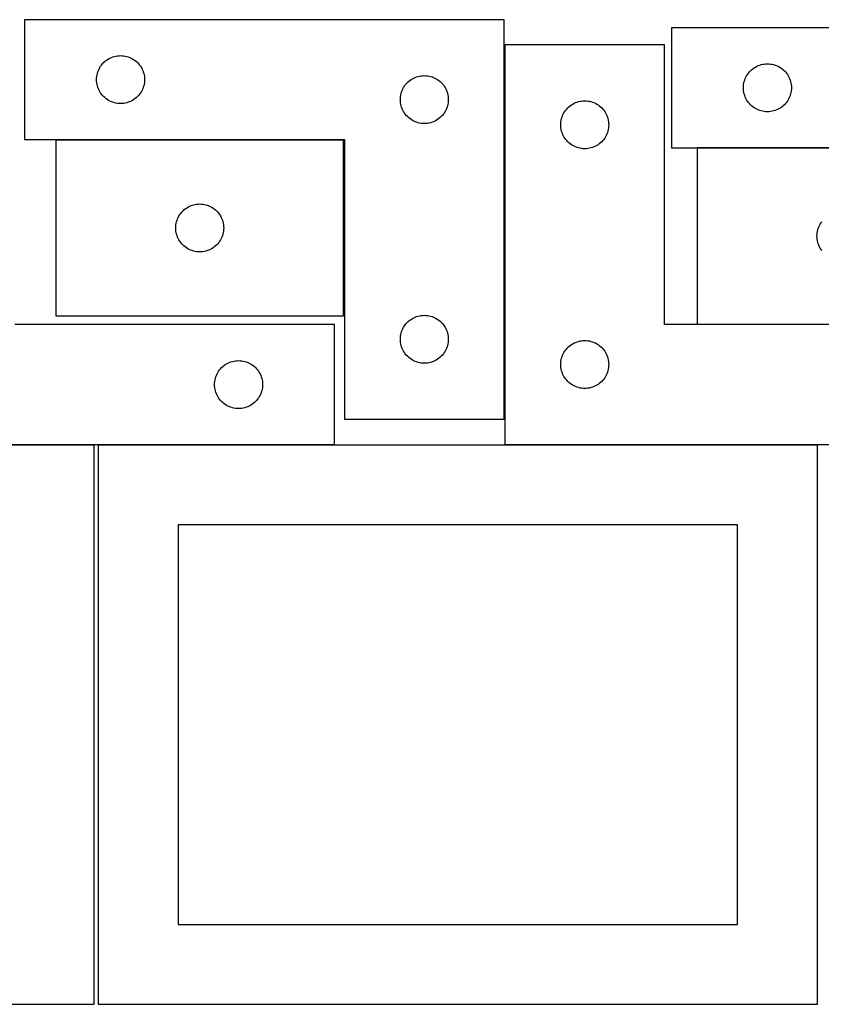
# Model space of a CAD drawing. Header units: millimetres. Extents: x 7 to 1243, y 7 to 2493.
# Tile 10 of 22: x 249 to 549, y 2122 to 2491. Entities that reach past the tile are written whole.
import ezdxf

# ---------------------------------------------------------------- set-up
doc = ezdxf.new("R2010")
doc.units = ezdxf.units.MM
doc.layers.add('COMMON', color=5, linetype='CONTINUOUS', true_color=0x0000ff)
doc.layers.add('CUT', color=7, linetype='CONTINUOUS', true_color=0x000000)

msp = doc.modelspace()

# ---------------------------------------------------------------- linework, layer by layer
at = {"layer": 'COMMON'}
for p, q in [((430.566487, 2341.443915), (430.566487, 2481.97394)), ((370.166377, 2446.343915), (262.166377, 2446.343915)), ((610.826169, 2443.273942), (502.826169, 2443.273942)), ((502.826169, 2377.07394), (610.666487, 2377.07394)), ((276.520933, 2331.830532), (186.744809, 2331.830532)), ((366.744809, 2331.830532), (278.041929, 2331.830532))]:
    msp.add_line(p, q, dxfattribs=at)
at = {"layer": 'CUT'}
for p, q in [((430.466486, 2491.443915), (250.466486, 2491.443915)), ((250.466486, 2491.443915), (250.466486, 2446.443915)), ((430.466486, 2341.443915), (430.466486, 2491.443915)), ((673.227961, 2488.373942), (493.227961, 2488.373942)), ((493.227961, 2488.373942), (493.227961, 2443.373942)), ((490.666487, 2481.97394), (430.666487, 2481.97394)), ((430.666487, 2481.97394), (430.666487, 2331.97394)), ((490.666487, 2376.97394), (490.666487, 2481.97394)), ((282.485888, 2477.015769), (283.022335, 2477.25883)), ((283.022335, 2477.25883), (283.573531, 2477.466286)), ((283.573531, 2477.466286), (284.137115, 2477.637247)), ((284.137115, 2477.637247), (284.710673, 2477.770982)), ((284.710673, 2477.770982), (285.29175, 2477.866918)), ((285.29175, 2477.866918), (285.877858, 2477.924645)), ((285.877858, 2477.924645), (286.466486, 2477.943915)), ((286.466486, 2477.943915), (287.055114, 2477.924645)), ((287.055114, 2477.924645), (287.641222, 2477.866918)), ((287.641222, 2477.866918), (288.222299, 2477.770982)), ((288.222299, 2477.770982), (288.795858, 2477.637247)), ((288.795858, 2477.637247), (289.359441, 2477.466286)), ((289.359441, 2477.466286), (289.910637, 2477.25883)), ((289.910637, 2477.25883), (290.447084, 2477.015769)), ((278.394631, 2472.924513), (278.672257, 2473.443915)), ((278.672257, 2473.443915), (278.98326, 2473.944047)), ((278.98326, 2473.944047), (279.326306, 2474.422768)), ((279.326306, 2474.422768), (279.699928, 2474.878027)), ((279.699928, 2474.878027), (280.102525, 2475.307876)), ((280.102525, 2475.307876), (280.532374, 2475.710473)), ((280.532374, 2475.710473), (280.987633, 2476.084095)), ((280.987633, 2476.084095), (281.466354, 2476.427141)), ((281.466354, 2476.427141), (281.966486, 2476.738143)), ((281.966486, 2476.738143), (282.485888, 2477.015769)), ((290.447084, 2477.015769), (290.966486, 2476.738143)), ((290.966486, 2476.738143), (291.466618, 2476.427141)), ((291.466618, 2476.427141), (291.945339, 2476.084095)), ((291.945339, 2476.084095), (292.400598, 2475.710473)), ((292.400598, 2475.710473), (292.830447, 2475.307876)), ((292.830447, 2475.307876), (293.233044, 2474.878027)), ((293.233044, 2474.878027), (293.606666, 2474.422768)), ((293.606666, 2474.422768), (293.949713, 2473.944047)), ((293.949713, 2473.944047), (294.260715, 2473.443915)), ((294.260715, 2473.443915), (294.538341, 2472.924513)), ((524.227829, 2473.357169), (524.727961, 2473.668171)), ((524.727961, 2473.668171), (525.247362, 2473.945797)), ((525.247362, 2473.945797), (525.78381, 2474.188858)), ((525.78381, 2474.188858), (526.335006, 2474.396314)), ((526.335006, 2474.396314), (526.898589, 2474.567275)), ((526.898589, 2474.567275), (527.472148, 2474.70101)), ((527.472148, 2474.70101), (528.053225, 2474.796946)), ((528.053225, 2474.796946), (528.639333, 2474.854673)), ((528.639333, 2474.854673), (529.227961, 2474.873942)), ((529.227961, 2474.873942), (529.816589, 2474.854673)), ((529.816589, 2474.854673), (530.402696, 2474.796946)), ((530.402696, 2474.796946), (530.983774, 2474.70101)), ((530.983774, 2474.70101), (531.557332, 2474.567275)), ((531.557332, 2474.567275), (532.120916, 2474.396314)), ((532.120916, 2474.396314), (532.672112, 2474.188858)), ((532.672112, 2474.188858), (533.208559, 2473.945797)), ((533.208559, 2473.945797), (533.727961, 2473.668171)), ((533.727961, 2473.668171), (534.228093, 2473.357169)), ((277.485756, 2469.532543), (277.543482, 2470.11865)), ((277.543482, 2470.11865), (277.639419, 2470.699728)), ((277.639419, 2470.699728), (277.773154, 2471.273286)), ((277.773154, 2471.273286), (277.944115, 2471.83687)), ((277.944115, 2471.83687), (278.15157, 2472.388066)), ((278.15157, 2472.388066), (278.394631, 2472.924513)), ((294.538341, 2472.924513), (294.781402, 2472.388066)), ((294.781402, 2472.388066), (294.988857, 2471.83687)), ((294.988857, 2471.83687), (295.159819, 2471.273286)), ((295.159819, 2471.273286), (295.293554, 2470.699728)), ((295.293554, 2470.699728), (295.38949, 2470.11865)), ((295.38949, 2470.11865), (295.447216, 2469.532543)), ((396.485888, 2469.515769), (397.022335, 2469.75883)), ((397.022335, 2469.75883), (397.573531, 2469.966286)), ((397.573531, 2469.966286), (398.137115, 2470.137247)), ((398.137115, 2470.137247), (398.710673, 2470.270982)), ((398.710673, 2470.270982), (399.29175, 2470.366918)), ((399.29175, 2470.366918), (399.877858, 2470.424645)), ((399.877858, 2470.424645), (400.466486, 2470.443915)), ((400.466486, 2470.443915), (401.055114, 2470.424645)), ((401.055114, 2470.424645), (401.641222, 2470.366918)), ((401.641222, 2470.366918), (402.222299, 2470.270982)), ((402.222299, 2470.270982), (402.795858, 2470.137247)), ((402.795858, 2470.137247), (403.359441, 2469.966286)), ((403.359441, 2469.966286), (403.910637, 2469.75883)), ((403.910637, 2469.75883), (404.447084, 2469.515769)), ((520.913045, 2469.318093), (521.156106, 2469.854541)), ((521.156106, 2469.854541), (521.433732, 2470.373942)), ((521.433732, 2470.373942), (521.744734, 2470.874075)), ((521.744734, 2470.874075), (522.087781, 2471.352795)), ((522.087781, 2471.352795), (522.461402, 2471.808055)), ((522.461402, 2471.808055), (522.864, 2472.237903)), ((522.864, 2472.237903), (523.293848, 2472.640501)), ((523.293848, 2472.640501), (523.749108, 2473.014122)), ((523.749108, 2473.014122), (524.227829, 2473.357169)), ((534.228093, 2473.357169), (534.706814, 2473.014122)), ((534.706814, 2473.014122), (535.162073, 2472.640501)), ((535.162073, 2472.640501), (535.591922, 2472.237903)), ((535.591922, 2472.237903), (535.994519, 2471.808055)), ((535.994519, 2471.808055), (536.368141, 2471.352795)), ((536.368141, 2471.352795), (536.711187, 2470.874075)), ((536.711187, 2470.874075), (537.022189, 2470.373942)), ((537.022189, 2470.373942), (537.299815, 2469.854541)), ((537.299815, 2469.854541), (537.542877, 2469.318093)), ((277.466486, 2468.943915), (277.485756, 2469.532543)), ((277.485756, 2468.355286), (277.466486, 2468.943915)), ((277.543482, 2467.769179), (277.485756, 2468.355286)), ((277.639419, 2467.188102), (277.543482, 2467.769179)), ((277.773154, 2466.614543), (277.639419, 2467.188102)), ((277.944115, 2466.050959), (277.773154, 2466.614543)), ((278.15157, 2465.499764), (277.944115, 2466.050959)), ((294.988857, 2466.050959), (294.781402, 2465.499764)), ((295.159819, 2466.614543), (294.988857, 2466.050959)), ((295.293554, 2467.188102), (295.159819, 2466.614543)), ((295.38949, 2467.769179), (295.293554, 2467.188102)), ((295.447216, 2468.355286), (295.38949, 2467.769179)), ((295.447216, 2469.532543), (295.466486, 2468.943915)), ((295.466486, 2468.943915), (295.447216, 2468.355286)), ((392.672257, 2465.943915), (392.98326, 2466.444047)), ((392.98326, 2466.444047), (393.326306, 2466.922768)), ((393.326306, 2466.922768), (393.699928, 2467.378027)), ((393.699928, 2467.378027), (394.102525, 2467.807876)), ((394.102525, 2467.807876), (394.532374, 2468.210473)), ((394.532374, 2468.210473), (394.987633, 2468.584095)), ((394.987633, 2468.584095), (395.466354, 2468.927141)), ((395.466354, 2468.927141), (395.966486, 2469.238143)), ((395.966486, 2469.238143), (396.485888, 2469.515769)), ((404.447084, 2469.515769), (404.966486, 2469.238143)), ((404.966486, 2469.238143), (405.466618, 2468.927141)), ((405.466618, 2468.927141), (405.945339, 2468.584095)), ((405.945339, 2468.584095), (406.400598, 2468.210473)), ((406.400598, 2468.210473), (406.830447, 2467.807876)), ((406.830447, 2467.807876), (407.233044, 2467.378027)), ((407.233044, 2467.378027), (407.606666, 2466.922768)), ((407.606666, 2466.922768), (407.949713, 2466.444047)), ((407.949713, 2466.444047), (408.260715, 2465.943915)), ((520.227961, 2465.873942), (520.24723, 2466.462571)), ((520.24723, 2466.462571), (520.304957, 2467.048678)), ((520.304957, 2467.048678), (520.400893, 2467.629755)), ((520.400893, 2467.629755), (520.534628, 2468.203314)), ((520.534628, 2468.203314), (520.70559, 2468.766898)), ((520.70559, 2468.766898), (520.913045, 2469.318093)), ((537.542877, 2469.318093), (537.750332, 2468.766898)), ((537.750332, 2468.766898), (537.921293, 2468.203314)), ((537.921293, 2468.203314), (538.055028, 2467.629755)), ((538.055028, 2467.629755), (538.150964, 2467.048678)), ((538.150964, 2467.048678), (538.208691, 2466.462571)), ((538.208691, 2466.462571), (538.227961, 2465.873942)), ((278.394631, 2464.963316), (278.15157, 2465.499764)), ((278.672257, 2464.443915), (278.394631, 2464.963316)), ((278.98326, 2463.943783), (278.672257, 2464.443915)), ((279.326306, 2463.465062), (278.98326, 2463.943783)), ((279.699928, 2463.009802), (279.326306, 2463.465062)), ((280.102525, 2462.579954), (279.699928, 2463.009802)), ((280.532374, 2462.177356), (280.102525, 2462.579954)), ((292.830447, 2462.579954), (292.400598, 2462.177356)), ((293.233044, 2463.009802), (292.830447, 2462.579954)), ((293.606666, 2463.465062), (293.233044, 2463.009802)), ((293.949713, 2463.943783), (293.606666, 2463.465062)), ((294.260715, 2464.443915), (293.949713, 2463.943783)), ((294.538341, 2464.963316), (294.260715, 2464.443915)), ((294.781402, 2465.499764), (294.538341, 2464.963316)), ((391.485756, 2462.032543), (391.543482, 2462.61865)), ((391.543482, 2462.61865), (391.639419, 2463.199728)), ((391.639419, 2463.199728), (391.773154, 2463.773286)), ((391.773154, 2463.773286), (391.944115, 2464.33687)), ((391.944115, 2464.33687), (392.15157, 2464.888066)), ((392.15157, 2464.888066), (392.394631, 2465.424513)), ((392.394631, 2465.424513), (392.672257, 2465.943915)), ((408.260715, 2465.943915), (408.538341, 2465.424513)), ((408.538341, 2465.424513), (408.781402, 2464.888066)), ((408.781402, 2464.888066), (408.988857, 2464.33687)), ((408.988857, 2464.33687), (409.159819, 2463.773286)), ((409.159819, 2463.773286), (409.293554, 2463.199728)), ((409.293554, 2463.199728), (409.38949, 2462.61865)), ((409.38949, 2462.61865), (409.447216, 2462.032543)), ((520.24723, 2465.285314), (520.227961, 2465.873942)), ((520.304957, 2464.699207), (520.24723, 2465.285314)), ((520.400893, 2464.11813), (520.304957, 2464.699207)), ((520.534628, 2463.544571), (520.400893, 2464.11813)), ((520.70559, 2462.980987), (520.534628, 2463.544571)), ((520.913045, 2462.429792), (520.70559, 2462.980987)), ((521.156106, 2461.893344), (520.913045, 2462.429792)), ((537.542877, 2462.429792), (537.299815, 2461.893344)), ((537.750332, 2462.980987), (537.542877, 2462.429792)), ((537.921293, 2463.544571), (537.750332, 2462.980987)), ((538.055028, 2464.11813), (537.921293, 2463.544571)), ((538.150964, 2464.699207), (538.055028, 2464.11813)), ((538.208691, 2465.285314), (538.150964, 2464.699207)), ((538.227961, 2465.873942), (538.208691, 2465.285314)), ((280.987633, 2461.803735), (280.532374, 2462.177356)), ((281.466354, 2461.460688), (280.987633, 2461.803735)), ((281.966486, 2461.149686), (281.466354, 2461.460688)), ((282.485888, 2460.87206), (281.966486, 2461.149686)), ((283.022335, 2460.628999), (282.485888, 2460.87206)), ((283.573531, 2460.421543), (283.022335, 2460.628999)), ((284.137115, 2460.250582), (283.573531, 2460.421543)), ((284.710673, 2460.116847), (284.137115, 2460.250582)), ((285.29175, 2460.020911), (284.710673, 2460.116847)), ((285.877858, 2459.963184), (285.29175, 2460.020911)), ((286.466486, 2459.943915), (285.877858, 2459.963184)), ((287.055114, 2459.963184), (286.466486, 2459.943915)), ((287.641222, 2460.020911), (287.055114, 2459.963184)), ((288.222299, 2460.116847), (287.641222, 2460.020911)), ((288.795858, 2460.250582), (288.222299, 2460.116847)), ((289.359441, 2460.421543), (288.795858, 2460.250582)), ((289.910637, 2460.628999), (289.359441, 2460.421543)), ((290.447084, 2460.87206), (289.910637, 2460.628999)), ((290.966486, 2461.149686), (290.447084, 2460.87206)), ((291.466618, 2461.460688), (290.966486, 2461.149686)), ((291.945339, 2461.803735), (291.466618, 2461.460688)), ((292.400598, 2462.177356), (291.945339, 2461.803735)), ((391.466486, 2461.443915), (391.485756, 2462.032543)), ((391.485756, 2460.855286), (391.466486, 2461.443915)), ((391.543482, 2460.269179), (391.485756, 2460.855286)), ((391.639419, 2459.688102), (391.543482, 2460.269179)), ((391.773154, 2459.114543), (391.639419, 2459.688102)), ((391.944115, 2458.550959), (391.773154, 2459.114543)), ((409.159819, 2459.114543), (408.988857, 2458.550959)), ((409.293554, 2459.688102), (409.159819, 2459.114543)), ((409.38949, 2460.269179), (409.293554, 2459.688102)), ((409.447216, 2460.855286), (409.38949, 2460.269179)), ((409.447216, 2462.032543), (409.466486, 2461.443915)), ((409.466486, 2461.443915), (409.447216, 2460.855286)), ((454.302526, 2458.337901), (454.732375, 2458.740499)), ((454.732375, 2458.740499), (455.187634, 2459.11412)), ((455.187634, 2459.11412), (455.666355, 2459.457167)), ((455.666355, 2459.457167), (456.166487, 2459.768169)), ((456.166487, 2459.768169), (456.685889, 2460.045795)), ((456.685889, 2460.045795), (457.222336, 2460.288856)), ((457.222336, 2460.288856), (457.773532, 2460.496312)), ((457.773532, 2460.496312), (458.337116, 2460.667273)), ((458.337116, 2460.667273), (458.910674, 2460.801008)), ((458.910674, 2460.801008), (459.491751, 2460.896944)), ((459.491751, 2460.896944), (460.077859, 2460.954671)), ((460.077859, 2460.954671), (460.666487, 2460.97394)), ((460.666487, 2460.97394), (461.255115, 2460.954671)), ((461.255115, 2460.954671), (461.841223, 2460.896944)), ((461.841223, 2460.896944), (462.4223, 2460.801008)), ((462.4223, 2460.801008), (462.995859, 2460.667273)), ((462.995859, 2460.667273), (463.559442, 2460.496312)), ((463.559442, 2460.496312), (464.110638, 2460.288856)), ((464.110638, 2460.288856), (464.647085, 2460.045795)), ((464.647085, 2460.045795), (465.166487, 2459.768169)), ((465.166487, 2459.768169), (465.666619, 2459.457167)), ((465.666619, 2459.457167), (466.14534, 2459.11412)), ((466.14534, 2459.11412), (466.600599, 2458.740499)), ((466.600599, 2458.740499), (467.030448, 2458.337901)), ((521.433732, 2461.373942), (521.156106, 2461.893344)), ((521.744734, 2460.87381), (521.433732, 2461.373942)), ((522.087781, 2460.39509), (521.744734, 2460.87381)), ((522.461402, 2459.93983), (522.087781, 2460.39509)), ((522.864, 2459.509981), (522.461402, 2459.93983)), ((523.293848, 2459.107384), (522.864, 2459.509981)), ((523.749108, 2458.733762), (523.293848, 2459.107384)), ((524.227829, 2458.390716), (523.749108, 2458.733762)), ((534.706814, 2458.733762), (534.228093, 2458.390716)), ((535.162073, 2459.107384), (534.706814, 2458.733762)), ((535.591922, 2459.509981), (535.162073, 2459.107384)), ((535.994519, 2459.93983), (535.591922, 2459.509981)), ((536.368141, 2460.39509), (535.994519, 2459.93983)), ((536.711187, 2460.87381), (536.368141, 2460.39509)), ((537.022189, 2461.373942), (536.711187, 2460.87381)), ((537.299815, 2461.893344), (537.022189, 2461.373942)), ((392.15157, 2457.999764), (391.944115, 2458.550959)), ((392.394631, 2457.463316), (392.15157, 2457.999764)), ((392.672257, 2456.943915), (392.394631, 2457.463316)), ((392.98326, 2456.443783), (392.672257, 2456.943915)), ((393.326306, 2455.965062), (392.98326, 2456.443783)), ((393.699928, 2455.509802), (393.326306, 2455.965062)), ((394.102525, 2455.079954), (393.699928, 2455.509802)), ((394.532374, 2454.677356), (394.102525, 2455.079954)), ((406.830447, 2455.079954), (406.400598, 2454.677356)), ((407.233044, 2455.509802), (406.830447, 2455.079954)), ((407.606666, 2455.965062), (407.233044, 2455.509802)), ((407.949713, 2456.443783), (407.606666, 2455.965062)), ((408.260715, 2456.943915), (407.949713, 2456.443783)), ((408.538341, 2457.463316), (408.260715, 2456.943915)), ((408.781402, 2457.999764), (408.538341, 2457.463316)), ((408.988857, 2458.550959), (408.781402, 2457.999764)), ((452.144116, 2454.866896), (452.351571, 2455.418091)), ((452.351571, 2455.418091), (452.594632, 2455.954539)), ((452.594632, 2455.954539), (452.872258, 2456.47394)), ((452.872258, 2456.47394), (453.183261, 2456.974073)), ((453.183261, 2456.974073), (453.526307, 2457.452793)), ((453.526307, 2457.452793), (453.899929, 2457.908053)), ((453.899929, 2457.908053), (454.302526, 2458.337901)), ((467.030448, 2458.337901), (467.433045, 2457.908053)), ((467.433045, 2457.908053), (467.806667, 2457.452793)), ((467.806667, 2457.452793), (468.149714, 2456.974073)), ((468.149714, 2456.974073), (468.460716, 2456.47394)), ((468.460716, 2456.47394), (468.738342, 2455.954539)), ((468.738342, 2455.954539), (468.981403, 2455.418091)), ((468.981403, 2455.418091), (469.188858, 2454.866896)), ((524.727961, 2458.079714), (524.227829, 2458.390716)), ((525.247362, 2457.802088), (524.727961, 2458.079714)), ((525.78381, 2457.559027), (525.247362, 2457.802088)), ((526.335006, 2457.351571), (525.78381, 2457.559027)), ((526.898589, 2457.18061), (526.335006, 2457.351571)), ((527.472148, 2457.046875), (526.898589, 2457.18061)), ((528.053225, 2456.950939), (527.472148, 2457.046875)), ((528.639333, 2456.893212), (528.053225, 2456.950939)), ((529.227961, 2456.873942), (528.639333, 2456.893212)), ((529.816589, 2456.893212), (529.227961, 2456.873942)), ((530.402696, 2456.950939), (529.816589, 2456.893212)), ((530.983774, 2457.046875), (530.402696, 2456.950939)), ((531.557332, 2457.18061), (530.983774, 2457.046875)), ((532.120916, 2457.351571), (531.557332, 2457.18061)), ((532.672112, 2457.559027), (532.120916, 2457.351571)), ((533.208559, 2457.802088), (532.672112, 2457.559027)), ((533.727961, 2458.079714), (533.208559, 2457.802088)), ((534.228093, 2458.390716), (533.727961, 2458.079714)), ((394.987633, 2454.303735), (394.532374, 2454.677356)), ((395.466354, 2453.960688), (394.987633, 2454.303735)), ((395.966486, 2453.649686), (395.466354, 2453.960688)), ((396.485888, 2453.37206), (395.966486, 2453.649686)), ((397.022335, 2453.128999), (396.485888, 2453.37206)), ((397.573531, 2452.921543), (397.022335, 2453.128999)), ((398.137115, 2452.750582), (397.573531, 2452.921543)), ((398.710673, 2452.616847), (398.137115, 2452.750582)), ((399.29175, 2452.520911), (398.710673, 2452.616847)), ((399.877858, 2452.463184), (399.29175, 2452.520911)), ((400.466486, 2452.443915), (399.877858, 2452.463184)), ((401.055114, 2452.463184), (400.466486, 2452.443915)), ((401.641222, 2452.520911), (401.055114, 2452.463184)), ((402.222299, 2452.616847), (401.641222, 2452.520911)), ((402.795858, 2452.750582), (402.222299, 2452.616847)), ((403.359441, 2452.921543), (402.795858, 2452.750582)), ((403.910637, 2453.128999), (403.359441, 2452.921543)), ((404.447084, 2453.37206), (403.910637, 2453.128999)), ((404.966486, 2453.649686), (404.447084, 2453.37206)), ((405.466618, 2453.960688), (404.966486, 2453.649686)), ((405.945339, 2454.303735), (405.466618, 2453.960688)), ((406.400598, 2454.677356), (405.945339, 2454.303735)), ((451.666487, 2451.97394), (451.685757, 2452.562569)), ((451.685757, 2451.385312), (451.666487, 2451.97394)), ((451.685757, 2452.562569), (451.743483, 2453.148676)), ((451.743483, 2450.799205), (451.685757, 2451.385312)), ((451.743483, 2453.148676), (451.83942, 2453.729753)), ((451.83942, 2453.729753), (451.973155, 2454.303312)), ((451.973155, 2454.303312), (452.144116, 2454.866896)), ((469.188858, 2454.866896), (469.35982, 2454.303312)), ((469.35982, 2454.303312), (469.493555, 2453.729753)), ((469.493555, 2453.729753), (469.589491, 2453.148676)), ((469.589491, 2453.148676), (469.647217, 2452.562569)), ((469.647217, 2451.385312), (469.589491, 2450.799205)), ((469.647217, 2452.562569), (469.666487, 2451.97394)), ((469.666487, 2451.97394), (469.647217, 2451.385312)), ((451.83942, 2450.218128), (451.743483, 2450.799205)), ((451.973155, 2449.644569), (451.83942, 2450.218128)), ((452.144116, 2449.080985), (451.973155, 2449.644569)), ((452.351571, 2448.52979), (452.144116, 2449.080985)), ((452.594632, 2447.993342), (452.351571, 2448.52979)), ((452.872258, 2447.47394), (452.594632, 2447.993342)), ((468.738342, 2447.993342), (468.460716, 2447.47394)), ((468.981403, 2448.52979), (468.738342, 2447.993342)), ((469.188858, 2449.080985), (468.981403, 2448.52979)), ((469.35982, 2449.644569), (469.188858, 2449.080985)), ((469.493555, 2450.218128), (469.35982, 2449.644569)), ((469.589491, 2450.799205), (469.493555, 2450.218128)), ((250.466486, 2446.443915), (370.466486, 2446.443915)), ((370.166377, 2446.243914), (262.166377, 2446.243914)), ((262.166377, 2446.243914), (262.166377, 2380.243914)), ((370.166377, 2380.243914), (370.166377, 2446.243914)), ((370.466486, 2446.443915), (370.466486, 2341.443915)), ((453.183261, 2446.973808), (452.872258, 2447.47394)), ((453.526307, 2446.495088), (453.183261, 2446.973808)), ((453.899929, 2446.039828), (453.526307, 2446.495088)), ((454.302526, 2445.609979), (453.899929, 2446.039828)), ((454.732375, 2445.207382), (454.302526, 2445.609979)), ((455.187634, 2444.83376), (454.732375, 2445.207382)), ((455.666355, 2444.490714), (455.187634, 2444.83376)), ((456.166487, 2444.179712), (455.666355, 2444.490714)), ((456.685889, 2443.902086), (456.166487, 2444.179712)), ((457.222336, 2443.659025), (456.685889, 2443.902086)), ((464.647085, 2443.902086), (464.110638, 2443.659025)), ((465.166487, 2444.179712), (464.647085, 2443.902086)), ((465.666619, 2444.490714), (465.166487, 2444.179712)), ((466.14534, 2444.83376), (465.666619, 2444.490714)), ((466.600599, 2445.207382), (466.14534, 2444.83376)), ((467.030448, 2445.609979), (466.600599, 2445.207382)), ((467.433045, 2446.039828), (467.030448, 2445.609979)), ((467.806667, 2446.495088), (467.433045, 2446.039828)), ((468.149714, 2446.973808), (467.806667, 2446.495088)), ((468.460716, 2447.47394), (468.149714, 2446.973808)), ((457.773532, 2443.451569), (457.222336, 2443.659025)), ((458.337116, 2443.280608), (457.773532, 2443.451569)), ((458.910674, 2443.146873), (458.337116, 2443.280608)), ((459.491751, 2443.050937), (458.910674, 2443.146873)), ((460.077859, 2442.99321), (459.491751, 2443.050937)), ((460.666487, 2442.97394), (460.077859, 2442.99321)), ((461.255115, 2442.99321), (460.666487, 2442.97394)), ((461.841223, 2443.050937), (461.255115, 2442.99321)), ((462.4223, 2443.146873), (461.841223, 2443.050937)), ((462.995859, 2443.280608), (462.4223, 2443.146873)), ((463.559442, 2443.451569), (462.995859, 2443.280608)), ((464.110638, 2443.659025), (463.559442, 2443.451569)), ((493.227961, 2443.373942), (613.227961, 2443.373942)), ((610.826169, 2443.173941), (502.826169, 2443.173941)), ((502.826169, 2443.173941), (502.826169, 2377.173941)), ((312.722226, 2421.558829), (313.273422, 2421.766285)), ((313.273422, 2421.766285), (313.837006, 2421.937246)), ((313.837006, 2421.937246), (314.410564, 2422.070981)), ((314.410564, 2422.070981), (314.991641, 2422.166917)), ((314.991641, 2422.166917), (315.577749, 2422.224644)), ((315.577749, 2422.224644), (316.166377, 2422.243914)), ((316.166377, 2422.243914), (316.755005, 2422.224644)), ((316.755005, 2422.224644), (317.341113, 2422.166917)), ((317.341113, 2422.166917), (317.92219, 2422.070981)), ((317.92219, 2422.070981), (318.495749, 2421.937246)), ((318.495749, 2421.937246), (319.059332, 2421.766285)), ((319.059332, 2421.766285), (319.610528, 2421.558829)), ((308.372149, 2417.743914), (308.683151, 2418.244046)), ((308.683151, 2418.244046), (309.026197, 2418.722767)), ((309.026197, 2418.722767), (309.399819, 2419.178026)), ((309.399819, 2419.178026), (309.802416, 2419.607875)), ((309.802416, 2419.607875), (310.232265, 2420.010472)), ((310.232265, 2420.010472), (310.687524, 2420.384094)), ((310.687524, 2420.384094), (311.166245, 2420.72714)), ((311.166245, 2420.72714), (311.666377, 2421.038142)), ((311.666377, 2421.038142), (312.185779, 2421.315768)), ((312.185779, 2421.315768), (312.722226, 2421.558829)), ((319.610528, 2421.558829), (320.146975, 2421.315768)), ((320.146975, 2421.315768), (320.666377, 2421.038142)), ((320.666377, 2421.038142), (321.166509, 2420.72714)), ((321.166509, 2420.72714), (321.64523, 2420.384094)), ((321.64523, 2420.384094), (322.10049, 2420.010472)), ((322.10049, 2420.010472), (322.530338, 2419.607875)), ((322.530338, 2419.607875), (322.932935, 2419.178026)), ((322.932935, 2419.178026), (323.306557, 2418.722767)), ((323.306557, 2418.722767), (323.649604, 2418.244046)), ((323.649604, 2418.244046), (323.960606, 2417.743914)), ((307.185647, 2413.832542), (307.243373, 2414.418649)), ((307.243373, 2414.418649), (307.33931, 2414.999727)), ((307.33931, 2414.999727), (307.473045, 2415.573285)), ((307.473045, 2415.573285), (307.644006, 2416.136869)), ((307.644006, 2416.136869), (307.851461, 2416.688065)), ((307.851461, 2416.688065), (308.094523, 2417.224512)), ((308.094523, 2417.224512), (308.372149, 2417.743914)), ((323.960606, 2417.743914), (324.238232, 2417.224512)), ((324.238232, 2417.224512), (324.481293, 2416.688065)), ((324.481293, 2416.688065), (324.688748, 2416.136869)), ((324.688748, 2416.136869), (324.85971, 2415.573285)), ((324.85971, 2415.573285), (324.993445, 2414.999727)), ((324.993445, 2414.999727), (325.089381, 2414.418649)), ((325.089381, 2414.418649), (325.147108, 2413.832542)), ((548.754315, 2414.15454), (549.031941, 2414.673941)), ((549.031941, 2414.673941), (549.342943, 2415.174074)), ((549.342943, 2415.174074), (549.685989, 2415.652794)), ((307.166377, 2413.243914), (307.185647, 2413.832542)), ((307.185647, 2412.655285), (307.166377, 2413.243914)), ((307.243373, 2412.069178), (307.185647, 2412.655285)), ((307.33931, 2411.488101), (307.243373, 2412.069178)), ((307.473045, 2410.914542), (307.33931, 2411.488101)), ((307.644006, 2410.350958), (307.473045, 2410.914542)), ((324.85971, 2410.914542), (324.688748, 2410.350958)), ((324.993445, 2411.488101), (324.85971, 2410.914542)), ((325.089381, 2412.069178), (324.993445, 2411.488101)), ((325.147108, 2412.655285), (325.089381, 2412.069178)), ((325.147108, 2413.832542), (325.166377, 2413.243914)), ((325.166377, 2413.243914), (325.147108, 2412.655285)), ((547.826169, 2410.173941), (547.845439, 2410.76257)), ((547.845439, 2410.76257), (547.903166, 2411.348677)), ((547.903166, 2411.348677), (547.999102, 2411.929754)), ((547.999102, 2411.929754), (548.132837, 2412.503313)), ((548.132837, 2412.503313), (548.303798, 2413.066897)), ((548.303798, 2413.066897), (548.511254, 2413.618092)), ((548.511254, 2413.618092), (548.754315, 2414.15454)), ((307.851461, 2409.799763), (307.644006, 2410.350958)), ((308.094523, 2409.263315), (307.851461, 2409.799763)), ((308.372149, 2408.743914), (308.094523, 2409.263315)), ((308.683151, 2408.243782), (308.372149, 2408.743914)), ((309.026197, 2407.765061), (308.683151, 2408.243782)), ((309.399819, 2407.309801), (309.026197, 2407.765061)), ((309.802416, 2406.879953), (309.399819, 2407.309801)), ((310.232265, 2406.477355), (309.802416, 2406.879953)), ((322.530338, 2406.879953), (322.10049, 2406.477355)), ((322.932935, 2407.309801), (322.530338, 2406.879953)), ((323.306557, 2407.765061), (322.932935, 2407.309801)), ((323.649604, 2408.243782), (323.306557, 2407.765061)), ((323.960606, 2408.743914), (323.649604, 2408.243782)), ((324.238232, 2409.263315), (323.960606, 2408.743914)), ((324.481293, 2409.799763), (324.238232, 2409.263315)), ((324.688748, 2410.350958), (324.481293, 2409.799763)), ((547.845439, 2409.585313), (547.826169, 2410.173941)), ((547.903166, 2408.999206), (547.845439, 2409.585313)), ((547.999102, 2408.418129), (547.903166, 2408.999206)), ((548.132837, 2407.84457), (547.999102, 2408.418129)), ((548.303798, 2407.280986), (548.132837, 2407.84457)), ((548.511254, 2406.729791), (548.303798, 2407.280986)), ((310.687524, 2406.103734), (310.232265, 2406.477355)), ((311.166245, 2405.760687), (310.687524, 2406.103734)), ((311.666377, 2405.449685), (311.166245, 2405.760687)), ((312.185779, 2405.172059), (311.666377, 2405.449685)), ((312.722226, 2404.928998), (312.185779, 2405.172059)), ((313.273422, 2404.721542), (312.722226, 2404.928998)), ((313.837006, 2404.550581), (313.273422, 2404.721542)), ((314.410564, 2404.416846), (313.837006, 2404.550581)), ((314.991641, 2404.32091), (314.410564, 2404.416846)), ((315.577749, 2404.263183), (314.991641, 2404.32091)), ((316.166377, 2404.243914), (315.577749, 2404.263183)), ((316.755005, 2404.263183), (316.166377, 2404.243914)), ((317.341113, 2404.32091), (316.755005, 2404.263183)), ((317.92219, 2404.416846), (317.341113, 2404.32091)), ((318.495749, 2404.550581), (317.92219, 2404.416846)), ((319.059332, 2404.721542), (318.495749, 2404.550581)), ((319.610528, 2404.928998), (319.059332, 2404.721542)), ((320.146975, 2405.172059), (319.610528, 2404.928998)), ((320.666377, 2405.449685), (320.146975, 2405.172059)), ((321.166509, 2405.760687), (320.666377, 2405.449685)), ((321.64523, 2406.103734), (321.166509, 2405.760687)), ((322.10049, 2406.477355), (321.64523, 2406.103734)), ((548.754315, 2406.193343), (548.511254, 2406.729791)), ((549.031941, 2405.673941), (548.754315, 2406.193343)), ((549.342943, 2405.173809), (549.031941, 2405.673941)), ((549.685989, 2404.695089), (549.342943, 2405.173809)), ((262.166377, 2380.243914), (370.166377, 2380.243914)), ((393.326306, 2376.922768), (393.699928, 2377.378027)), ((393.699928, 2377.378027), (394.102525, 2377.807876)), ((394.102525, 2377.807876), (394.532374, 2378.210473)), ((394.532374, 2378.210473), (394.987633, 2378.584095)), ((394.987633, 2378.584095), (395.466354, 2378.927141)), ((395.466354, 2378.927141), (395.966486, 2379.238143)), ((395.966486, 2379.238143), (396.485888, 2379.515769)), ((396.485888, 2379.515769), (397.022335, 2379.75883)), ((397.022335, 2379.75883), (397.573531, 2379.966286)), ((397.573531, 2379.966286), (398.137115, 2380.137247)), ((398.137115, 2380.137247), (398.710673, 2380.270982)), ((398.710673, 2380.270982), (399.29175, 2380.366918)), ((399.29175, 2380.366918), (399.877858, 2380.424645)), ((399.877858, 2380.424645), (400.466486, 2380.443915)), ((400.466486, 2380.443915), (401.055114, 2380.424645)), ((401.055114, 2380.424645), (401.641222, 2380.366918)), ((401.641222, 2380.366918), (402.222299, 2380.270982)), ((402.222299, 2380.270982), (402.795858, 2380.137247)), ((402.795858, 2380.137247), (403.359441, 2379.966286)), ((403.359441, 2379.966286), (403.910637, 2379.75883)), ((403.910637, 2379.75883), (404.447084, 2379.515769)), ((404.447084, 2379.515769), (404.966486, 2379.238143)), ((404.966486, 2379.238143), (405.466618, 2378.927141)), ((405.466618, 2378.927141), (405.945339, 2378.584095)), ((405.945339, 2378.584095), (406.400598, 2378.210473)), ((406.400598, 2378.210473), (406.830447, 2377.807876)), ((406.830447, 2377.807876), (407.233044, 2377.378027)), ((407.233044, 2377.378027), (407.606666, 2376.922768)), ((366.744809, 2376.930532), (246.744809, 2376.930532)), ((366.744809, 2331.930532), (366.744809, 2376.930532)), ((391.639419, 2373.199728), (391.773154, 2373.773286)), ((391.773154, 2373.773286), (391.944115, 2374.33687)), ((391.944115, 2374.33687), (392.15157, 2374.888066)), ((392.15157, 2374.888066), (392.394631, 2375.424513)), ((392.394631, 2375.424513), (392.672257, 2375.943915)), ((392.672257, 2375.943915), (392.98326, 2376.444047)), ((392.98326, 2376.444047), (393.326306, 2376.922768)), ((407.606666, 2376.922768), (407.949713, 2376.444047)), ((407.949713, 2376.444047), (408.260715, 2375.943915)), ((408.260715, 2375.943915), (408.538341, 2375.424513)), ((408.538341, 2375.424513), (408.781402, 2374.888066)), ((408.781402, 2374.888066), (408.988857, 2374.33687)), ((408.988857, 2374.33687), (409.159819, 2373.773286)), ((409.159819, 2373.773286), (409.293554, 2373.199728)), ((610.666487, 2376.97394), (490.666487, 2376.97394)), ((502.826169, 2377.173941), (610.826169, 2377.173941)), ((391.466486, 2371.443915), (391.485756, 2372.032543)), ((391.485756, 2370.855286), (391.466486, 2371.443915)), ((391.485756, 2372.032543), (391.543482, 2372.61865)), ((391.543482, 2370.269179), (391.485756, 2370.855286)), ((391.543482, 2372.61865), (391.639419, 2373.199728)), ((391.639419, 2369.688102), (391.543482, 2370.269179)), ((409.293554, 2373.199728), (409.38949, 2372.61865)), ((409.38949, 2370.269179), (409.293554, 2369.688102)), ((409.38949, 2372.61865), (409.447216, 2372.032543)), ((409.447216, 2370.855286), (409.38949, 2370.269179)), ((409.447216, 2372.032543), (409.466486, 2371.443915)), ((409.466486, 2371.443915), (409.447216, 2370.855286)), ((456.166487, 2369.768169), (456.685889, 2370.045795)), ((456.685889, 2370.045795), (457.222336, 2370.288856)), ((457.222336, 2370.288856), (457.773532, 2370.496312)), ((457.773532, 2370.496312), (458.337116, 2370.667273)), ((458.337116, 2370.667273), (458.910674, 2370.801008)), ((458.910674, 2370.801008), (459.491751, 2370.896944)), ((459.491751, 2370.896944), (460.077859, 2370.954671)), ((460.077859, 2370.954671), (460.666487, 2370.97394)), ((460.666487, 2370.97394), (461.255115, 2370.954671)), ((461.255115, 2370.954671), (461.841223, 2370.896944)), ((461.841223, 2370.896944), (462.4223, 2370.801008)), ((462.4223, 2370.801008), (462.995859, 2370.667273)), ((462.995859, 2370.667273), (463.559442, 2370.496312)), ((463.559442, 2370.496312), (464.110638, 2370.288856)), ((464.110638, 2370.288856), (464.647085, 2370.045795)), ((464.647085, 2370.045795), (465.166487, 2369.768169)), ((391.773154, 2369.114543), (391.639419, 2369.688102)), ((391.944115, 2368.550959), (391.773154, 2369.114543)), ((392.15157, 2367.999764), (391.944115, 2368.550959)), ((392.394631, 2367.463316), (392.15157, 2367.999764)), ((392.672257, 2366.943915), (392.394631, 2367.463316)), ((392.98326, 2366.443783), (392.672257, 2366.943915)), ((393.326306, 2365.965062), (392.98326, 2366.443783)), ((407.949713, 2366.443783), (407.606666, 2365.965062)), ((408.260715, 2366.943915), (407.949713, 2366.443783)), ((408.538341, 2367.463316), (408.260715, 2366.943915)), ((408.781402, 2367.999764), (408.538341, 2367.463316)), ((408.988857, 2368.550959), (408.781402, 2367.999764)), ((409.159819, 2369.114543), (408.988857, 2368.550959)), ((409.293554, 2369.688102), (409.159819, 2369.114543)), ((452.594632, 2365.954539), (452.872258, 2366.47394)), ((452.872258, 2366.47394), (453.183261, 2366.974073)), ((453.183261, 2366.974073), (453.526307, 2367.452793)), ((453.526307, 2367.452793), (453.899929, 2367.908053)), ((453.899929, 2367.908053), (454.302526, 2368.337901)), ((454.302526, 2368.337901), (454.732375, 2368.740499)), ((454.732375, 2368.740499), (455.187634, 2369.11412)), ((455.187634, 2369.11412), (455.666355, 2369.457167)), ((455.666355, 2369.457167), (456.166487, 2369.768169)), ((465.166487, 2369.768169), (465.666619, 2369.457167)), ((465.666619, 2369.457167), (466.14534, 2369.11412)), ((466.14534, 2369.11412), (466.600599, 2368.740499)), ((466.600599, 2368.740499), (467.030448, 2368.337901)), ((467.030448, 2368.337901), (467.433045, 2367.908053)), ((467.433045, 2367.908053), (467.806667, 2367.452793)), ((467.806667, 2367.452793), (468.149714, 2366.974073)), ((468.149714, 2366.974073), (468.460716, 2366.47394)), ((468.460716, 2366.47394), (468.738342, 2365.954539)), ((326.244809, 2362.224761), (326.764211, 2362.502387)), ((326.764211, 2362.502387), (327.300659, 2362.745448)), ((327.300659, 2362.745448), (327.851854, 2362.952904)), ((327.851854, 2362.952904), (328.415438, 2363.123865)), ((328.415438, 2363.123865), (328.988997, 2363.2576)), ((328.988997, 2363.2576), (329.570074, 2363.353536)), ((329.570074, 2363.353536), (330.156181, 2363.411263)), ((330.156181, 2363.411263), (330.744809, 2363.430532)), ((330.744809, 2363.430532), (331.333438, 2363.411263)), ((331.333438, 2363.411263), (331.919545, 2363.353536)), ((331.919545, 2363.353536), (332.500622, 2363.2576)), ((332.500622, 2363.2576), (333.074181, 2363.123865)), ((333.074181, 2363.123865), (333.637765, 2362.952904)), ((333.637765, 2362.952904), (334.18896, 2362.745448)), ((334.18896, 2362.745448), (334.725408, 2362.502387)), ((334.725408, 2362.502387), (335.244809, 2362.224761)), ((393.699928, 2365.509802), (393.326306, 2365.965062)), ((394.102525, 2365.079954), (393.699928, 2365.509802)), ((394.532374, 2364.677356), (394.102525, 2365.079954)), ((394.987633, 2364.303735), (394.532374, 2364.677356)), ((395.466354, 2363.960688), (394.987633, 2364.303735)), ((395.966486, 2363.649686), (395.466354, 2363.960688)), ((396.485888, 2363.37206), (395.966486, 2363.649686)), ((397.022335, 2363.128999), (396.485888, 2363.37206)), ((397.573531, 2362.921543), (397.022335, 2363.128999)), ((398.137115, 2362.750582), (397.573531, 2362.921543)), ((398.710673, 2362.616847), (398.137115, 2362.750582)), ((399.29175, 2362.520911), (398.710673, 2362.616847)), ((399.877858, 2362.463184), (399.29175, 2362.520911)), ((401.641222, 2362.520911), (401.055114, 2362.463184)), ((402.222299, 2362.616847), (401.641222, 2362.520911)), ((402.795858, 2362.750582), (402.222299, 2362.616847)), ((403.359441, 2362.921543), (402.795858, 2362.750582)), ((403.910637, 2363.128999), (403.359441, 2362.921543)), ((404.447084, 2363.37206), (403.910637, 2363.128999)), ((404.966486, 2363.649686), (404.447084, 2363.37206)), ((405.466618, 2363.960688), (404.966486, 2363.649686)), ((405.945339, 2364.303735), (405.466618, 2363.960688)), ((406.400598, 2364.677356), (405.945339, 2364.303735)), ((406.830447, 2365.079954), (406.400598, 2364.677356)), ((407.233044, 2365.509802), (406.830447, 2365.079954)), ((407.606666, 2365.965062), (407.233044, 2365.509802)), ((451.666487, 2361.97394), (451.685757, 2362.562569)), ((451.685757, 2362.562569), (451.743483, 2363.148676)), ((451.743483, 2363.148676), (451.83942, 2363.729753)), ((451.83942, 2363.729753), (451.973155, 2364.303312)), ((451.973155, 2364.303312), (452.144116, 2364.866896)), ((452.144116, 2364.866896), (452.351571, 2365.418091)), ((452.351571, 2365.418091), (452.594632, 2365.954539)), ((468.738342, 2365.954539), (468.981403, 2365.418091)), ((468.981403, 2365.418091), (469.188858, 2364.866896)), ((469.188858, 2364.866896), (469.35982, 2364.303312)), ((469.35982, 2364.303312), (469.493555, 2363.729753)), ((469.493555, 2363.729753), (469.589491, 2363.148676)), ((469.589491, 2363.148676), (469.647217, 2362.562569)), ((469.647217, 2362.562569), (469.666487, 2361.97394)), ((322.672955, 2358.411131), (322.950581, 2358.930532)), ((322.950581, 2358.930532), (323.261583, 2359.430664)), ((323.261583, 2359.430664), (323.604629, 2359.909385)), ((323.604629, 2359.909385), (323.978251, 2360.364645)), ((323.978251, 2360.364645), (324.380848, 2360.794493)), ((324.380848, 2360.794493), (324.810697, 2361.197091)), ((324.810697, 2361.197091), (325.265957, 2361.570712)), ((325.265957, 2361.570712), (325.744677, 2361.913759)), ((325.744677, 2361.913759), (326.244809, 2362.224761)), ((335.244809, 2362.224761), (335.744942, 2361.913759)), ((335.744942, 2361.913759), (336.223662, 2361.570712)), ((336.223662, 2361.570712), (336.678922, 2361.197091)), ((336.678922, 2361.197091), (337.108771, 2360.794493)), ((337.108771, 2360.794493), (337.511368, 2360.364645)), ((337.511368, 2360.364645), (337.88499, 2359.909385)), ((337.88499, 2359.909385), (338.228036, 2359.430664)), ((338.228036, 2359.430664), (338.539038, 2358.930532)), ((338.539038, 2358.930532), (338.816664, 2358.411131)), ((400.466486, 2362.443915), (399.877858, 2362.463184)), ((401.055114, 2362.463184), (400.466486, 2362.443915)), ((451.685757, 2361.385312), (451.666487, 2361.97394)), ((451.743483, 2360.799205), (451.685757, 2361.385312)), ((451.83942, 2360.218128), (451.743483, 2360.799205)), ((451.973155, 2359.644569), (451.83942, 2360.218128)), ((452.144116, 2359.080985), (451.973155, 2359.644569)), ((452.351571, 2358.52979), (452.144116, 2359.080985)), ((469.188858, 2359.080985), (468.981403, 2358.52979)), ((469.35982, 2359.644569), (469.188858, 2359.080985)), ((469.493555, 2360.218128), (469.35982, 2359.644569)), ((469.589491, 2360.799205), (469.493555, 2360.218128)), ((469.647217, 2361.385312), (469.589491, 2360.799205)), ((469.666487, 2361.97394), (469.647217, 2361.385312)), ((321.764079, 2355.019161), (321.821806, 2355.605268)), ((321.821806, 2355.605268), (321.917742, 2356.186345)), ((321.917742, 2356.186345), (322.051477, 2356.759904)), ((322.051477, 2356.759904), (322.222438, 2357.323488)), ((322.222438, 2357.323488), (322.429894, 2357.874683)), ((322.429894, 2357.874683), (322.672955, 2358.411131)), ((338.816664, 2358.411131), (339.059725, 2357.874683)), ((339.059725, 2357.874683), (339.267181, 2357.323488)), ((339.267181, 2357.323488), (339.438142, 2356.759904)), ((339.438142, 2356.759904), (339.571877, 2356.186345)), ((339.571877, 2356.186345), (339.667813, 2355.605268)), ((339.667813, 2355.605268), (339.72554, 2355.019161)), ((452.594632, 2357.993342), (452.351571, 2358.52979)), ((452.872258, 2357.47394), (452.594632, 2357.993342)), ((453.183261, 2356.973808), (452.872258, 2357.47394)), ((453.526307, 2356.495088), (453.183261, 2356.973808)), ((453.899929, 2356.039828), (453.526307, 2356.495088)), ((454.302526, 2355.609979), (453.899929, 2356.039828)), ((454.732375, 2355.207382), (454.302526, 2355.609979)), ((455.187634, 2354.83376), (454.732375, 2355.207382)), ((466.600599, 2355.207382), (466.14534, 2354.83376)), ((467.030448, 2355.609979), (466.600599, 2355.207382)), ((467.433045, 2356.039828), (467.030448, 2355.609979)), ((467.806667, 2356.495088), (467.433045, 2356.039828)), ((468.149714, 2356.973808), (467.806667, 2356.495088)), ((468.460716, 2357.47394), (468.149714, 2356.973808)), ((468.738342, 2357.993342), (468.460716, 2357.47394)), ((468.981403, 2358.52979), (468.738342, 2357.993342)), ((321.744809, 2354.430532), (321.764079, 2355.019161)), ((321.764079, 2353.841904), (321.744809, 2354.430532)), ((321.821806, 2353.255797), (321.764079, 2353.841904)), ((321.917742, 2352.674719), (321.821806, 2353.255797)), ((322.051477, 2352.101161), (321.917742, 2352.674719)), ((322.222438, 2351.537577), (322.051477, 2352.101161)), ((322.429894, 2350.986381), (322.222438, 2351.537577)), ((339.267181, 2351.537577), (339.059725, 2350.986381)), ((339.438142, 2352.101161), (339.267181, 2351.537577)), ((339.571877, 2352.674719), (339.438142, 2352.101161)), ((339.667813, 2353.255797), (339.571877, 2352.674719)), ((339.72554, 2353.841904), (339.667813, 2353.255797)), ((339.72554, 2355.019161), (339.744809, 2354.430532)), ((339.744809, 2354.430532), (339.72554, 2353.841904)), ((455.666355, 2354.490714), (455.187634, 2354.83376)), ((456.166487, 2354.179712), (455.666355, 2354.490714)), ((456.685889, 2353.902086), (456.166487, 2354.179712)), ((457.222336, 2353.659025), (456.685889, 2353.902086)), ((457.773532, 2353.451569), (457.222336, 2353.659025)), ((458.337116, 2353.280608), (457.773532, 2353.451569)), ((458.910674, 2353.146873), (458.337116, 2353.280608)), ((459.491751, 2353.050937), (458.910674, 2353.146873)), ((460.077859, 2352.99321), (459.491751, 2353.050937)), ((460.666487, 2352.97394), (460.077859, 2352.99321)), ((461.255115, 2352.99321), (460.666487, 2352.97394)), ((461.841223, 2353.050937), (461.255115, 2352.99321)), ((462.4223, 2353.146873), (461.841223, 2353.050937)), ((462.995859, 2353.280608), (462.4223, 2353.146873)), ((463.559442, 2353.451569), (462.995859, 2353.280608)), ((464.110638, 2353.659025), (463.559442, 2353.451569)), ((464.647085, 2353.902086), (464.110638, 2353.659025)), ((465.166487, 2354.179712), (464.647085, 2353.902086)), ((465.666619, 2354.490714), (465.166487, 2354.179712)), ((466.14534, 2354.83376), (465.666619, 2354.490714)), ((322.672955, 2350.449934), (322.429894, 2350.986381)), ((322.950581, 2349.930532), (322.672955, 2350.449934)), ((323.261583, 2349.4304), (322.950581, 2349.930532)), ((323.604629, 2348.951679), (323.261583, 2349.4304)), ((323.978251, 2348.49642), (323.604629, 2348.951679)), ((324.380848, 2348.066571), (323.978251, 2348.49642)), ((324.810697, 2347.663974), (324.380848, 2348.066571)), ((337.108771, 2348.066571), (336.678922, 2347.663974)), ((337.511368, 2348.49642), (337.108771, 2348.066571)), ((337.88499, 2348.951679), (337.511368, 2348.49642)), ((338.228036, 2349.4304), (337.88499, 2348.951679)), ((338.539038, 2349.930532), (338.228036, 2349.4304)), ((338.816664, 2350.449934), (338.539038, 2349.930532)), ((339.059725, 2350.986381), (338.816664, 2350.449934)), ((325.265957, 2347.290352), (324.810697, 2347.663974)), ((325.744677, 2346.947306), (325.265957, 2347.290352)), ((326.244809, 2346.636304), (325.744677, 2346.947306)), ((326.764211, 2346.358678), (326.244809, 2346.636304)), ((327.300659, 2346.115617), (326.764211, 2346.358678)), ((327.851854, 2345.908161), (327.300659, 2346.115617)), ((328.415438, 2345.7372), (327.851854, 2345.908161)), ((328.988997, 2345.603465), (328.415438, 2345.7372)), ((329.570074, 2345.507529), (328.988997, 2345.603465)), ((330.156181, 2345.449802), (329.570074, 2345.507529)), ((330.744809, 2345.430532), (330.156181, 2345.449802)), ((331.333438, 2345.449802), (330.744809, 2345.430532)), ((331.919545, 2345.507529), (331.333438, 2345.449802)), ((332.500622, 2345.603465), (331.919545, 2345.507529)), ((333.074181, 2345.7372), (332.500622, 2345.603465)), ((333.637765, 2345.908161), (333.074181, 2345.7372)), ((334.18896, 2346.115617), (333.637765, 2345.908161)), ((334.725408, 2346.358678), (334.18896, 2346.115617)), ((335.244809, 2346.636304), (334.725408, 2346.358678)), ((335.744942, 2346.947306), (335.244809, 2346.636304)), ((336.223662, 2347.290352), (335.744942, 2346.947306)), ((336.678922, 2347.663974), (336.223662, 2347.290352)), ((370.466486, 2341.443915), (430.466486, 2341.443915)), ((276.520933, 2331.730531), (6.520933, 2331.730531)), ((186.744809, 2331.930532), (366.744809, 2331.930532)), ((276.520933, 2121.730531), (276.520933, 2331.730531)), ((548.041929, 2331.730531), (278.041929, 2331.730531)), ((278.041929, 2331.730531), (278.041929, 2121.730531)), ((430.666487, 2331.97394), (610.666487, 2331.97394)), ((548.041929, 2121.730531), (548.041929, 2331.730531)), ((518.041929, 2301.730531), (308.041929, 2301.730531)), ((308.041929, 2301.730531), (308.041929, 2151.730531)), ((518.041929, 2151.730531), (518.041929, 2301.730531)), ((308.041929, 2151.730531), (518.041929, 2151.730531)), ((6.520933, 2121.730531), (276.520933, 2121.730531)), ((278.041929, 2121.730531), (548.041929, 2121.730531))]:
    msp.add_line(p, q, dxfattribs=at)

doc.saveas('drawing.dxf')
